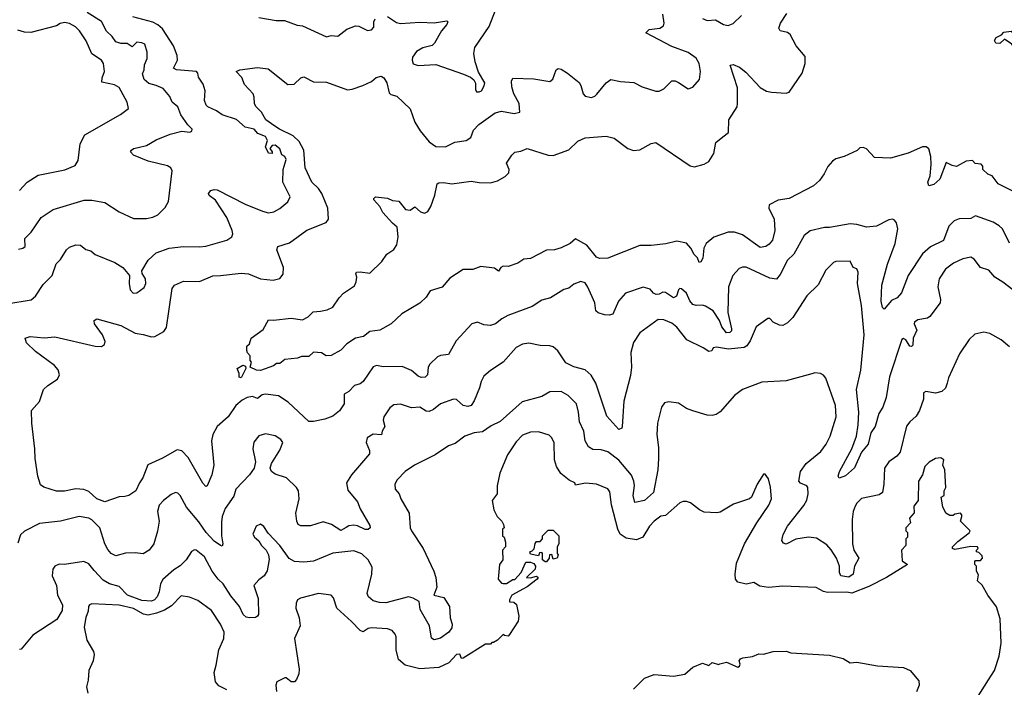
# Model space of a CAD drawing. Extents: x 1771496 to 1971148, y 471553 to 643630.
# Tile 137 of 256: x 1885736 to 1891863, y 535451 to 539608. Entities that reach past the tile are written whole.
import ezdxf

# ---------------------------------------------------------------- set-up
doc = ezdxf.new("R2010")
doc.units = 0

msp = doc.modelspace()

# ---------------------------------------------------------------- linework, layer by layer
at = {"layer": '0CON10XD'}
for points in [[(1888025, 539627.1), (1888080.8, 539590.8), (1888105, 539583.3), (1888225, 539592.9), (1888315, 539588.6), (1888395, 539600), (1888400, 539595), (1888395, 539577.5), (1888361.1, 539538.9), (1888318, 539462), (1888302.4, 539447.6), (1888245, 539433.1), (1888205, 539410), (1888180.6, 539375), (1888177.8, 539355), (1888185, 539332.5), (1888215, 539322.3), (1888325, 539329.2), (1888498.5, 539268.5), (1888540.6, 539250.6), (1888563, 539233), (1888572.7, 539212.7), (1888572.7, 539172.7), (1888578.8, 539158.8), (1888595, 539157.5), (1888610, 539165), (1888627.1, 539195), (1888630, 539215), (1888590.9, 539280.9), (1888570.4, 539345), (1888562.8, 539397.2), (1888568.5, 539435), (1888657.8, 539565), (1888710.4, 539705)], [(1885655, 537837.7), (1885807.3, 537862.7), (1885835, 537886.7), (1885882.1, 537957.9), (1885937.8, 538015), (1885963.2, 538086.8), (1885988.9, 538115), (1886026.9, 538175), (1886045, 538191.4), (1886085, 538206), (1886115, 538204), (1886146.4, 538176.4), (1886178.3, 538168.3), (1886205, 538146.7), (1886326.8, 538096.8), (1886376.7, 538065), (1886418.8, 538015), (1886416.2, 537965), (1886423.3, 537925), (1886442.5, 537905), (1886465, 537906.2), (1886509.5, 537940.5), (1886521.2, 537965), (1886518.8, 537995), (1886498.3, 538028.3), (1886496.2, 538045), (1886535, 538110.8), (1886584.6, 538155.4), (1886665, 538185.6), (1886755, 538195.6), (1886855, 538192.5), (1886895, 538198), (1887025, 538234.2), (1887056.2, 538255), (1887062.5, 538275), (1887058.6, 538295), (1887025.4, 538375.4), (1886955, 538483.8), (1886915, 538512), (1886911.4, 538525), (1886926.2, 538545), (1886945, 538550.6), (1886965, 538547.5), (1887138.3, 538458.3), (1887246.7, 538415), (1887285, 538405.6), (1887318.2, 538411.8), (1887355, 538431.9), (1887405, 538474.2), (1887418.1, 538505), (1887373.6, 538595), (1887375.4, 538675), (1887395, 538737.5), (1887385, 538756), (1887366.4, 538766.4), (1887355, 538803.3), (1887325, 538826), (1887307.5, 538825), (1887292.5, 538805), (1887306.7, 538785), (1887306.2, 538775), (1887285, 538776.7), (1887266.2, 538815), (1887278.9, 538855), (1887265, 538880.6), (1887218.1, 538898.1), (1887195, 538925.4), (1887138, 538938), (1887085, 538985.5), (1886995, 539014.6), (1886959.8, 539039.8), (1886907.5, 539065), (1886897.1, 539075), (1886885.8, 539105), (1886887.1, 539135), (1886890.8, 539165), (1886877, 539207), (1886848.8, 539248.8), (1886844, 539275), (1886836.2, 539285), (1886712.5, 539295), (1886692.9, 539305), (1886718.1, 539355), (1886716.4, 539385), (1886692.5, 539445), (1886625, 539549.6), (1886595.6, 539575.6), (1886565, 539591.2), (1886438.8, 539625)], [(1885728.8, 538178.8), (1885755, 538184.5), (1885770.6, 538195), (1885766.9, 538245), (1885807.1, 538285), (1885868.8, 538375), (1885944.6, 538425.4), (1886136.4, 538483.6), (1886184.5, 538484.5), (1886265, 538468.5), (1886355, 538410.8), (1886445, 538369.2), (1886525, 538370), (1886565, 538377.5), (1886595, 538392), (1886641.3, 538438.7), (1886661.4, 538475), (1886685.6, 538665.6), (1886675.8, 538685), (1886655, 538697.1), (1886535, 538726.9), (1886444, 538765), (1886426, 538785), (1886430.8, 538795), (1886445, 538806.4), (1886472.6, 538812.6), (1886525, 538823.3), (1886585, 538860), (1886671.2, 538895), (1886745, 538914.4), (1886795, 538908), (1886807.1, 538912.9), (1886809.2, 538925), (1886782.5, 538952.5), (1886738.8, 539015), (1886720, 539065), (1886684.8, 539094.8), (1886670, 539130), (1886628.1, 539178.1), (1886585, 539198.5), (1886539.5, 539209.5), (1886509.5, 539235), (1886499.3, 539270.7), (1886509.5, 539295), (1886512.6, 539327.4), (1886528.8, 539365), (1886528.2, 539405), (1886514.5, 539454.5), (1886495, 539464.4), (1886465, 539466.7), (1886435, 539439.4), (1886405, 539458.5), (1886365, 539458.9), (1886335, 539469.1), (1886312, 539502), (1886275.3, 539535.3), (1886245, 539595.4), (1886155, 539651.6)], [(1891895, 538216), (1891851.9, 538305), (1891831.4, 538325), (1891795, 538346.5), (1891685, 538385.6), (1891655, 538368.9), (1891581.8, 538368.2), (1891550.8, 538355), (1891518.6, 538321.4), (1891485, 538232.9), (1891405, 538193.8), (1891355, 538149.4), (1891264.7, 538015.3), (1891222.7, 537907.3), (1891196, 537875), (1891161.2, 537858.8), (1891115, 537806.2), (1891105, 537816.7), (1891096.2, 537855), (1891102, 537955), (1891136.7, 538085), (1891184.1, 538215), (1891201.2, 538305), (1891192.7, 538342.7), (1891180.2, 538360.2), (1891166.5, 538366.5), (1891145, 538362.1), (1891067.1, 538322.9), (1891005, 538316.5), (1890945, 538332.9), (1890905, 538336.4), (1890775, 538313.6), (1890745, 538314.4), (1890655, 538292.1), (1890618.8, 538265), (1890552.5, 538147.5), (1890515, 538109.6), (1890468.5, 538021.5), (1890445, 537991.9), (1890405, 537997.5), (1890257, 538067), (1890235, 538067.5), (1890212.4, 538057.6), (1890174.4, 538015), (1890146.4, 537945), (1890143.2, 537785), (1890166.2, 537683.8), (1890165, 537670), (1890155, 537660), (1890135, 537657.5), (1890104.8, 537694.8), (1890091.7, 537735), (1890050.6, 537795), (1890004.2, 537825), (1889985, 537831.1), (1889945, 537827.9), (1889925.3, 537835.3), (1889907, 537857), (1889885.4, 537905.4), (1889855, 537932), (1889845, 537934), (1889835, 537926.2), (1889824.2, 537885.8), (1889805, 537875.6), (1889755, 537910), (1889738.8, 537911.2), (1889715, 537898.6), (1889697, 537897), (1889680, 537905), (1889658.9, 537928.9), (1889615, 537941.3), (1889505, 537904.3), (1889462.7, 537855), (1889426.7, 537775), (1889405, 537768.6), (1889375, 537770.2), (1889335, 537782.3), (1889320.8, 537795), (1889314.4, 537845), (1889272.4, 537942.4), (1889255, 537968.8), (1889227.7, 537977.7), (1889185, 537960.8), (1889153, 537937), (1889123, 537927), (1889040, 537875), (1888985, 537861.4), (1888925, 537821.4), (1888773.8, 537766.2), (1888735.5, 537744.5), (1888696.2, 537715), (1888665, 537703.1), (1888625, 537708), (1888585, 537724.2), (1888548.8, 537715), (1888452.1, 537607.9), (1888405, 537523.3), (1888355, 537517.5), (1888335, 537509.4), (1888287.6, 537462.4), (1888278.6, 537445), (1888273.2, 537396.8), (1888258.7, 537381.3), (1888235, 537380), (1888215, 537387.8), (1888175, 537424.2), (1888115, 537449.4), (1887997.4, 537447.4), (1887955.9, 537454.1), (1887935, 537446), (1887872.5, 537355), (1887855, 537341.4), (1887820.3, 537329.7), (1887785, 537293.8), (1887755, 537276.2), (1887754.4, 537215), (1887725, 537173.1), (1887685, 537139.6), (1887635, 537121.4), (1887565, 537106.7), (1887535, 537106.2), (1887407.4, 537227.4), (1887345.5, 537265.5), (1887265, 537276.2), (1887245, 537272.7), (1887215, 537249.6), (1887185, 537261.8), (1887152, 537255), (1887120.5, 537239.5), (1887080.6, 537205), (1887033.5, 537135), (1886964.4, 537075), (1886937.1, 537025), (1886928.5, 536985), (1886943.6, 536835), (1886932.2, 536775), (1886902.5, 536705), (1886895, 536701.2), (1886875, 536722), (1886785, 536882.7), (1886745, 536924.4), (1886715, 536929.4), (1886625, 536878.2), (1886533.1, 536836.9), (1886501.9, 536755), (1886480.6, 536725), (1886458.6, 536675), (1886415, 536646.2), (1886390.5, 536639.5), (1886355, 536638), (1886265, 536605.8), (1886215, 536623.8), (1886165, 536670), (1886135, 536683.1), (1886085, 536687.7), (1886015, 536672.9), (1885965, 536672.2), (1885885, 536696.4), (1885865, 536712.2), (1885848.7, 536765), (1885831, 536875), (1885830.2, 536935), (1885810.8, 537095), (1885809.5, 537175), (1885859.3, 537230.7), (1885884.7, 537305.3), (1885910.4, 537329.6), (1885971.2, 537368.8), (1885983, 537397), (1885975, 537426.7), (1885951.8, 537455), (1885835, 537541.1), (1885777.8, 537595), (1885770, 537625), (1885800, 537635), (1885887.6, 537627.6), (1885955, 537632.5), (1886205.4, 537575.4), (1886245, 537573.5), (1886263.6, 537586.4), (1886268.5, 537605), (1886250.4, 537645), (1886201.5, 537715), (1886200, 537735), (1886215, 537744.2), (1886365, 537702.7), (1886455, 537655.6), (1886505, 537648.1), (1886555, 537632.2), (1886576.7, 537635), (1886633.3, 537666.7), (1886649.7, 537690.3), (1886684.4, 537935), (1886698.8, 537955), (1886755, 537980), (1886855, 537977.3), (1886938, 538012), (1886984.6, 538014.6), (1887115, 538029.6), (1887160, 538025), (1887235, 537994.4), (1887314.2, 537985.8), (1887355, 537996.2), (1887376.4, 538023.6), (1887378.5, 538065), (1887336.7, 538175), (1887342, 538195), (1887415, 538217.8), (1887522.7, 538297.3), (1887643.3, 538345), (1887657.5, 538365), (1887652.9, 538435), (1887616.2, 538525), (1887596.1, 538556.1), (1887553.5, 538595), (1887511.9, 538685), (1887504.5, 538795), (1887475, 538850), (1887436.7, 538885), (1887351.9, 538925), (1887323.2, 538945), (1887268.5, 538985), (1887240.9, 539030.9), (1887206.2, 539066.2), (1887197.5, 539085), (1887195.4, 539125), (1887187.7, 539145), (1887135.5, 539205), (1887117.5, 539247.5), (1887082.5, 539285), (1887105, 539296), (1887215, 539310.8), (1887281.3, 539301.3), (1887405, 539204.4), (1887443.3, 539206.7), (1887485, 539246.2), (1887505, 539250.8), (1887565, 539221.4), (1887645, 539217.8), (1887775, 539170), (1887805, 539174.5), (1887871.9, 539198.1), (1887925, 539223.3), (1887955, 539247.1), (1887985.7, 539255.7), (1888001.2, 539245), (1888021.2, 539215), (1888035, 539151.2), (1888045, 539142), (1888082.3, 539132.3), (1888165, 539053.3), (1888195, 538970), (1888227.1, 538915), (1888285, 538847.1), (1888325, 538818.9), (1888385, 538815.6), (1888444.4, 538845.6), (1888515, 538854.4), (1888542.9, 538875), (1888560.6, 538919.4), (1888592.9, 538955), (1888695, 539027.8), (1888735, 539038.6), (1888813, 539023), (1888849.1, 539030.9), (1888843.2, 539085), (1888811.9, 539145), (1888798.9, 539188.9), (1888796, 539224), (1888805, 539242.5), (1888935, 539238.9), (1889035, 539222.9), (1889053.2, 539236.8), (1889073.8, 539295), (1889086.4, 539303.6), (1889105, 539300), (1889145, 539274.2), (1889216.6, 539216.6), (1889228.2, 539198.2), (1889243.1, 539145), (1889255, 539130.8), (1889295, 539122.9), (1889315, 539130.8), (1889326.8, 539143.2), (1889385, 539214.2), (1889415, 539236), (1889475, 539222.9), (1889557, 539217), (1889610.3, 539190.3), (1889695, 539162.5), (1889715, 539162.5), (1889745, 539176), (1889795, 539227.5), (1889815, 539226.2), (1889835, 539216.2), (1889895, 539176.7), (1889925, 539186.7), (1889965.6, 539234.4), (1889973.5, 539285), (1889964.7, 539334.7), (1889945, 539368.9), (1889895, 539402.7), (1889795, 539440.5), (1889632.5, 539525), (1889654.2, 539545.8), (1889720, 539555), (1889741.7, 539568.3), (1889746.2, 539585), (1889738.3, 539641.7)], [(1891925, 538536), (1891826.1, 538586.1), (1891787.5, 538635), (1891760, 538645), (1891730, 538675), (1891730, 538695), (1891718.3, 538708.3), (1891683, 538713), (1891665, 538730), (1891625, 538727.5), (1891566.2, 538693.8), (1891539.1, 538699.1), (1891500.8, 538719.2), (1891462.5, 538615), (1891425, 538582), (1891393.9, 538573.9), (1891386.7, 538595), (1891401.2, 538635), (1891408.8, 538705), (1891406.2, 538755), (1891393.6, 538803.6), (1891376.4, 538816.4), (1891355, 538816.7), (1891265, 538776.7), (1891155, 538746.2), (1891055, 538750), (1891005, 538802.5), (1890985, 538812.5), (1890965, 538810), (1890947, 538793), (1890866.4, 538756.4), (1890815, 538742), (1890793.4, 538726.6), (1890765, 538694), (1890742.9, 538647.1), (1890712.9, 538607.1), (1890676, 538574), (1890525, 538494.5), (1890455, 538484.5), (1890399.2, 538455), (1890397.5, 538435), (1890431.4, 538365), (1890434.5, 538294.5), (1890420.5, 538235), (1890400.6, 538209.4), (1890380, 538195), (1890345, 538189.1), (1890235, 538267.3), (1890185, 538284.7), (1890145, 538283.9), (1890055.8, 538254.2), (1890007.1, 538215), (1889993.3, 538185), (1889987.5, 538122.5), (1889975, 538100), (1889965, 538096.7), (1889953.3, 538125), (1889932.7, 538145), (1889913.3, 538185), (1889885, 538215.7), (1889825, 538229.2), (1889757.3, 538212.7), (1889665, 538201.2), (1889595, 538201.1), (1889395, 538122.5), (1889345, 538121.2), (1889325, 538128.8), (1889264.7, 538204.7), (1889195, 538243.8), (1889161.2, 538215), (1889105, 538187.1), (1889065, 538175.6), (1889015, 538173.1), (1888915, 538120), (1888873.7, 538116.3), (1888835, 538092.5), (1888775, 538070.8), (1888745, 538073.8), (1888730, 538065), (1888715, 538042.5), (1888691.4, 538061.4), (1888605, 538071.9), (1888555, 538051.4), (1888495, 538052.5), (1888412.6, 537997.4), (1888365, 537942.5), (1888290.9, 537919.1), (1888265, 537880), (1888226.4, 537843.6), (1888113.8, 537776.2), (1888046.9, 537713.1), (1887978, 537675), (1887915, 537665.6), (1887875, 537635.6), (1887825, 537625.7), (1887771.1, 537588.9), (1887735, 537549.4), (1887675, 537516.2), (1887643.9, 537513.9), (1887615, 537532.5), (1887563.3, 537536.7), (1887535, 537511.2), (1887489.3, 537510.7), (1887465, 537501.2), (1887385, 537492.5), (1887355, 537467.5), (1887333, 537467), (1887315, 537453.3), (1887234.1, 537424.1), (1887210, 537425), (1887170, 537445), (1887177.5, 537475), (1887170, 537485), (1887170, 537515), (1887153, 537533), (1887148.3, 537548.3), (1887150, 537575), (1887165, 537590), (1887176.7, 537625), (1887250.6, 537679.4), (1887285, 537740), (1887315, 537736.7), (1887425, 537748.9), (1887495, 537739.4), (1887531.5, 537758.5), (1887562.1, 537787.9), (1887607.1, 537792.9), (1887648.9, 537801.1), (1887685, 537817.1), (1887724.1, 537875.9), (1887751.4, 537905), (1887818.9, 537951.1), (1887829.2, 537975), (1887833.3, 538005), (1887827.5, 538025), (1887832.5, 538035), (1887855, 538038.8), (1887915, 538030), (1887988.5, 538101.5), (1888021.6, 538148.4), (1888064.2, 538175.8), (1888082.5, 538205), (1888090.8, 538255), (1888085.9, 538315.9), (1888055, 538340), (1887995, 538406.7), (1887977.5, 538445), (1887940, 538485), (1887940, 538495), (1887950, 538505), (1888025, 538496.7), (1888055, 538482.5), (1888095, 538476.7), (1888136.4, 538426.4), (1888165, 538421.2), (1888195, 538442.5), (1888230.8, 538410.8), (1888255, 538402.5), (1888276.7, 538413.3), (1888294.4, 538445), (1888320, 538515), (1888333.3, 538585), (1888345, 538592), (1888374.1, 538594.1), (1888425, 538585.8), (1888545, 538602), (1888595, 538593.3), (1888665, 538591.2), (1888710, 538605), (1888757.9, 538632.1), (1888780, 538655), (1888781.2, 538675), (1888766.2, 538715), (1888798, 538765), (1888817, 538783), (1888855, 538790), (1888894, 538806), (1889025, 538763.8), (1889055, 538761.2), (1889153.6, 538796.4), (1889209.5, 538850.5), (1889255, 538872), (1889385, 538882.2), (1889435, 538869.2), (1889521.2, 538805), (1889555, 538793.1), (1889595, 538796.9), (1889665, 538836), (1889695, 538843.8), (1889908.5, 538698.5), (1889935, 538691.3), (1889995, 538708.9), (1890025, 538725.6), (1890055.5, 538775), (1890067.1, 538842.9), (1890111.7, 538878.3), (1890147.5, 538905), (1890148, 538985), (1890200, 539065), (1890203.8, 539085), (1890203.2, 539183.2), (1890156.7, 539325), (1890175, 539329.2), (1890215, 539312.9), (1890255, 539281.1), (1890343.1, 539185), (1890383.2, 539163.2), (1890415, 539156.7), (1890505, 539150.9), (1890525, 539156.9), (1890605.5, 539275), (1890624.3, 539335), (1890625, 539377.5), (1890568.8, 539445), (1890530, 539515), (1890515, 539526.9), (1890468.8, 539538.8), (1890460.8, 539555), (1890470.5, 539585), (1890510.8, 539645)], [(1887225, 539620.5), (1887332.1, 539602.1), (1887383, 539603), (1887463.2, 539573.2), (1887495, 539568.6), (1887645, 539500), (1887675, 539510), (1887715, 539504.2), (1887770.7, 539549.3), (1887825, 539570), (1887847.3, 539567.3), (1887900.3, 539540.3), (1887925, 539544.4), (1887938.7, 539561.3), (1887939.5, 539595), (1887947.4, 539612.6)], [(1889986, 539615), (1890015, 539601.4), (1890065, 539606.7), (1890115, 539578), (1890145, 539570.8), (1890175, 539584.3), (1890227.2, 539632.8)], [(1885735, 538544.4), (1885783, 538597), (1885851.1, 538638.9), (1886016.2, 538673.8), (1886080.3, 538699.7), (1886099.1, 538730.9), (1886111.4, 538835), (1886140.2, 538889.8), (1886363.7, 539016.3), (1886413.3, 539055), (1886404.4, 539095), (1886355, 539184.6), (1886325, 539201.5), (1886247.5, 539217.5), (1886248.8, 539245), (1886262.9, 539285), (1886257.1, 539335), (1886244.3, 539355), (1886184.4, 539395), (1886150.4, 539475), (1886108.8, 539538.8), (1886083.6, 539563.6), (1886045, 539584.5), (1886015, 539590), (1885987.1, 539582.9), (1885965, 539569.4), (1885805, 539528.6), (1885765, 539529.4), (1885725, 539542)], [(1891945, 539440), (1891920, 539440), (1891910, 539455), (1891865, 539486.7), (1891835, 539460), (1891811.2, 539461.2), (1891803, 539477), (1891813.6, 539496.4), (1891845, 539512.5), (1891861.2, 539528.8), (1891907, 539537), (1891930, 539515), (1891933, 539483), (1891950, 539455), (1891945, 539440)], [(1891915.6, 537925.6), (1891855, 537974), (1891805, 538004), (1891767.2, 538047.2), (1891715, 538065.7), (1891675, 538116.7), (1891655, 538130), (1891605, 538119.4), (1891547.7, 538092.3), (1891497.5, 538055), (1891458.1, 537995), (1891450.6, 537945), (1891465.5, 537865), (1891463.3, 537845), (1891400.3, 537759.7), (1891385, 537750), (1891325, 537738.1), (1891304.2, 537725), (1891302.5, 537715), (1891318, 537675), (1891295.6, 537625), (1891295, 537581.2), (1891285, 537572), (1891275, 537576), (1891250, 537615), (1891235, 537622.5), (1891225, 537616.7), (1891149.6, 537385), (1891128.5, 537255), (1891107.3, 537195), (1891082.3, 537155), (1891058.9, 537075), (1891033.3, 537035), (1891016.5, 536965), (1890974.7, 536915.3), (1890931.9, 536818.1), (1890894.7, 536785.3), (1890875, 536768.5), (1890835, 536753.3), (1890830, 536765), (1890838.6, 536795), (1890914.6, 536935), (1890942.5, 537015), (1890954.1, 537085), (1890957.6, 537165), (1890942.5, 537305), (1890971.3, 537425), (1890991.1, 537645), (1890975, 537827.5), (1890950.4, 537965), (1890954, 538035), (1890945.9, 538055.9), (1890923.3, 538065), (1890905, 538103.3), (1890815, 538102), (1890800, 538095), (1890751.8, 538048.2), (1890705, 537957.5), (1890635, 537888.6), (1890546.5, 537753.5), (1890515, 537721.2), (1890485.7, 537704.3), (1890465, 537705.8), (1890424.5, 537724.5), (1890405, 537747.5), (1890391.7, 537748.3), (1890318.8, 537695), (1890282.1, 537607.9), (1890261.9, 537578.1), (1890245, 537566.4), (1890146, 537556), (1890071.7, 537568.3), (1890052.5, 537565), (1890042.5, 537545), (1890025, 537541.2), (1889990, 537565), (1889887.1, 537615), (1889825, 537692.5), (1889795, 537718.1), (1889745, 537740), (1889709.7, 537740.3), (1889595, 537658.1), (1889555, 537598), (1889539.1, 537535), (1889542.5, 537445), (1889536.9, 537393.1), (1889495, 537232.5), (1889485.6, 537075), (1889482.5, 537065), (1889465, 537056), (1889389.2, 537139.2), (1889322, 537345), (1889292.1, 537395), (1889255, 537426.9), (1889185, 537446.1), (1889135, 537471.8), (1889085, 537546), (1889055, 537570), (1889035, 537576.9), (1888975, 537580), (1888905, 537594.2), (1888865, 537587.1), (1888825, 537565.7), (1888744.7, 537475.3), (1888665.5, 537424.5), (1888625, 537387.5), (1888607.5, 537355), (1888598.2, 537315), (1888565, 537233.8), (1888545, 537205.8), (1888525, 537198.6), (1888495, 537205.8), (1888455, 537243.3), (1888435, 537246), (1888353.8, 537215), (1888310.2, 537179.8), (1888285, 537168.5), (1888265, 537171.1), (1888225, 537194.3), (1888175, 537191.1), (1888105, 537213.4), (1888065, 537209.5), (1888038.3, 537191.7), (1888001.4, 537135), (1887998.1, 537115), (1888007.5, 537075), (1887991.2, 537045), (1887987, 537023), (1887935, 537026.7), (1887899.2, 537005), (1887892.1, 536975), (1887911.9, 536925), (1887912.5, 536905), (1887800.5, 536775), (1887768.6, 536725), (1887778.6, 536678.6), (1887838.1, 536605), (1887855, 536562), (1887915, 536458.8), (1887916.7, 536445), (1887905, 536433.8), (1887886.3, 536433.7), (1887837.2, 536457.2), (1887815, 536461.6), (1887785, 536457.5), (1887766.7, 536446.7), (1887735, 536428.2), (1887675.8, 536465.8), (1887625, 536482.1), (1887545, 536457.3), (1887485, 536455.6), (1887468.6, 536465), (1887460.4, 536485), (1887454.6, 536535), (1887475.4, 536625), (1887470, 536675), (1887457.8, 536695), (1887395.3, 536755.3), (1887325, 536779.2), (1887303.8, 536795), (1887294, 536815), (1887302, 536845), (1887355, 536926.7), (1887374.2, 536975), (1887361.2, 536995), (1887325, 537015.8), (1887265, 537028.6), (1887225, 537016), (1887193.3, 536976.7), (1887185.8, 536935), (1887204.2, 536855), (1887194, 536815), (1887165.8, 536775), (1887080, 536685), (1887068.3, 536641.7), (1887014.7, 536565), (1886995.3, 536515), (1886990.8, 536479.2), (1886991.8, 536395), (1887000, 536345), (1886995, 536330.8), (1886985, 536333.3), (1886945, 536361.6), (1886896.8, 536415), (1886850.9, 536480.9), (1886773.5, 536573.5), (1886735, 536646), (1886720.9, 536660.9), (1886705, 536664.2), (1886678.3, 536651.7), (1886630.8, 536615), (1886603.1, 536585), (1886593.7, 536546.3), (1886604.4, 536485), (1886594.3, 536424.3), (1886571.4, 536345), (1886541.4, 536305), (1886505, 536281.4), (1886455, 536288.6), (1886395, 536285.8), (1886335, 536270.8), (1886305, 536284.3), (1886285, 536308.6), (1886265.3, 536345.3), (1886235.4, 536445), (1886185, 536493.9), (1886165, 536504.6), (1886105, 536513.8), (1885990, 536485), (1885858.2, 536471.8), (1885765, 536423.5), (1885740.4, 536399.6), (1885725, 536348.1)], [(1891895, 537571.2), (1891844.4, 537614.4), (1891773.2, 537653.2), (1891735, 537661.9), (1891679.4, 537650.6), (1891645, 537617.5), (1891585, 537528), (1891515, 537378.8), (1891507.2, 537345), (1891497, 537313), (1891475, 537293.2), (1891435, 537282.2), (1891375, 537293.8), (1891361.2, 537285), (1891359.5, 537245), (1891336.1, 537173.9), (1891315, 537138.6), (1891275.3, 537104.7), (1891254, 537076), (1891214.6, 536915), (1891195, 536891.1), (1891145.3, 536854.7), (1891116.7, 536815), (1891113.1, 536715), (1891105, 536664.4), (1891085, 536650.4), (1890975, 536626.7), (1890945, 536597.5), (1890935, 536578.8), (1890922.5, 536545), (1890917.1, 536495), (1890919.5, 536345), (1890927.8, 536305), (1890958.9, 536255), (1890930.6, 536205), (1890922, 536155), (1890895, 536137.1), (1890845, 536146), (1890837.8, 536165), (1890837.7, 536205), (1890818.4, 536255), (1890786.8, 536306.8), (1890758.3, 536338.3), (1890695, 536378.9), (1890645, 536385.9), (1890566.9, 536373.1), (1890505, 536342.2), (1890489.1, 536349.1), (1890479.5, 536365), (1890487.9, 536402.1), (1890513.8, 536455), (1890616.7, 536583.3), (1890635, 536616.2), (1890642.9, 536655), (1890641.1, 536695), (1890634, 536705), (1890595, 536722.9), (1890583.8, 536735), (1890595.4, 536795), (1890630.9, 536845), (1890720.5, 536919.5), (1890755, 536964.3), (1890780, 537015), (1890816.2, 537135), (1890812.7, 537205), (1890753.3, 537375), (1890737.5, 537395), (1890720, 537405), (1890685, 537408.8), (1890665, 537403.8), (1890505, 537358.8), (1890355, 537351.2), (1890234.4, 537305.6), (1890185, 537268.8), (1890095, 537166.7), (1890069.5, 537150.5), (1890045.9, 537144.1), (1890015, 537146), (1889925, 537172), (1889885, 537188), (1889835, 537219.2), (1889775, 537227.5), (1889747.7, 537222.3), (1889730.8, 537195), (1889705.8, 537095), (1889701.5, 537025), (1889711.8, 536945), (1889710.7, 536875), (1889706.1, 536805), (1889679.6, 536665), (1889624.3, 536615), (1889565, 536600.8), (1889553.2, 536645), (1889561.6, 536708.4), (1889558.4, 536735), (1889542.6, 536772.6), (1889465, 536865.4), (1889395, 536916.9), (1889355, 536929.2), (1889302.4, 536932.4), (1889275, 536948.6), (1889254.7, 536985), (1889246.3, 537045), (1889219.1, 537105), (1889213.3, 537165), (1889200, 537215), (1889148.1, 537268.1), (1889105, 537292.2), (1889035, 537290.6), (1888985, 537260.7), (1888862.5, 537227.5), (1888725, 537105.8), (1888670.6, 537079.4), (1888615, 537042.2), (1888565, 537035.5), (1888505, 537014.3), (1888445, 536970), (1888405, 536954), (1888321.5, 536898.5), (1888193.3, 536835), (1888135, 536795.8), (1888085, 536743.8), (1888070, 536715), (1888072.5, 536685), (1888096.4, 536656.4), (1888107.1, 536625), (1888159.4, 536535), (1888165.6, 536445), (1888173.3, 536425), (1888246.1, 536316.1), (1888312.2, 536175), (1888324.5, 536135), (1888331.9, 536075), (1888313.3, 536025), (1888375, 536011.1), (1888409.7, 535955), (1888413.7, 535883.7), (1888427.9, 535845), (1888425, 535822), (1888405.5, 535795), (1888355, 535758.2), (1888315, 535746.1), (1888297.9, 535757.9), (1888285.5, 535835), (1888228.8, 535935), (1888220.8, 535985), (1888185, 536005.4), (1888154.6, 536014.6), (1888015, 535978.2), (1887975, 535979.7), (1887935, 535990), (1887905.6, 536015), (1887897.5, 536035), (1887928.2, 536155), (1887928.8, 536198.8), (1887905, 536245.8), (1887865, 536281.9), (1887815, 536300.6), (1887685, 536286.4), (1887563.8, 536236.2), (1887505, 536229.5), (1887445, 536234.4), (1887413.3, 536253.3), (1887353.7, 536333.7), (1887281.4, 536411.4), (1887255, 536452), (1887235, 536466), (1887208, 536455), (1887187.5, 536405), (1887196, 536385), (1887225, 536363.8), (1887240.6, 536335), (1887270.5, 536305), (1887285, 536276.7), (1887287.6, 536247.6), (1887275, 536176.7), (1887256.2, 536145), (1887225, 536121.2), (1887193.6, 536085), (1887220.8, 536005), (1887221.9, 535905), (1887216.4, 535893.6), (1887203.6, 535886.4), (1887165, 535884.2), (1887145, 535888.8), (1887125.6, 535905), (1887102.7, 535955), (1887050.6, 536020.6), (1887002.7, 536095), (1886970.5, 536125), (1886933.9, 536175), (1886885, 536264.3), (1886835, 536304.3), (1886823.1, 536306.9), (1886805, 536296), (1886771.4, 536245), (1886735, 536207.1), (1886695, 536182.9), (1886627.2, 536122.8), (1886612.2, 536095), (1886604.4, 536045), (1886590.4, 536015), (1886575.4, 535995), (1886555, 535987.5), (1886495, 535990.7), (1886406.9, 536025), (1886355, 536079.2), (1886295, 536094.8), (1886255, 536118.9), (1886199.2, 536179.2), (1886165, 536220), (1886135, 536234), (1886015, 536216.2), (1885981.7, 536218.3), (1885954.1, 536205.9), (1885942.5, 536187.5), (1885938.6, 536145), (1885964.6, 536085), (1885971.7, 536025), (1886002.8, 535965), (1886000.8, 535929.2), (1885966.2, 535873.8), (1885817.1, 535775), (1885745, 535688.6), (1885735, 535687.5)], [(1887115, 537377.5), (1887102.5, 537382.5), (1887102.5, 537405), (1887090, 537435), (1887125, 537456.7), (1887140, 537450), (1887142.5, 537435), (1887115, 537377.5)], [(1891300.7, 536579.3), (1891301.7, 536538.3), (1891273.3, 536505), (1891280, 536475), (1891250, 536445), (1891250, 536425), (1891260, 536415), (1891260, 536385), (1891250, 536375), (1891250, 536335), (1891222.5, 536305), (1891228.3, 536238.3), (1891260, 536215), (1891130, 536135), (1891021.2, 536078.8), (1890915, 536038), (1890884.2, 536044.2), (1890762, 536042), (1890737.8, 536047.8), (1890691.7, 536071.7), (1890485, 536080.6), (1890395, 536072.1), (1890341.9, 536081.9), (1890305, 536103.3), (1890257.4, 536092.6), (1890204.8, 536104.8), (1890191.2, 536125), (1890187.9, 536155), (1890196.5, 536223.5), (1890246.9, 536345), (1890322.5, 536475), (1890398.1, 536585), (1890414, 536625), (1890407.7, 536697.7), (1890395, 536750), (1890375, 536777.5), (1890365, 536777.5), (1890355, 536762.5), (1890326.2, 536715), (1890290, 536635), (1890277.5, 536625), (1890178.3, 536591.7), (1890095, 536542.5), (1890075, 536536.7), (1889995, 536542.5), (1889966.4, 536556.4), (1889909.5, 536599.5), (1889885, 536608.8), (1889865, 536608.8), (1889845, 536599.2), (1889755, 536520.8), (1889725, 536516), (1889685, 536485.7), (1889655, 536454), (1889614.6, 536385.4), (1889575, 536369.1), (1889509.8, 536379.8), (1889471.9, 536405), (1889457.3, 536435), (1889418.3, 536588.3), (1889407.7, 536667.7), (1889395, 536686.7), (1889326, 536716), (1889257.7, 536722.3), (1889195, 536710), (1889190, 536725), (1889155, 536740), (1889103.1, 536783.1), (1889076.7, 536825), (1889065, 536867.5), (1889061.9, 536975), (1889045, 537006.2), (1889030, 537020), (1888965, 537040.9), (1888915, 537040), (1888865, 537020), (1888825, 536979.2), (1888772, 536898), (1888723.8, 536785), (1888708, 536705), (1888706.2, 536655), (1888676.4, 536613.6), (1888686.1, 536556.1), (1888707.5, 536515), (1888736.4, 536486.4), (1888747.5, 536465), (1888750, 536445), (1888740, 536435), (1888740, 536395), (1888750, 536385), (1888760, 536355), (1888760, 536325), (1888740, 536305), (1888742.5, 536245), (1888722.5, 536215), (1888712.5, 536125), (1888735, 536100), (1888745, 536097.5), (1888765, 536097.5), (1888805, 536122.5), (1888817.5, 536122.5), (1888857.5, 536165), (1888885, 536230), (1888915, 536230), (1888935, 536222.5), (1888946.2, 536205), (1888944.2, 536185.8), (1888890, 536135), (1888915, 536133.8), (1888953, 536143), (1888962.5, 536135), (1888956.7, 536125), (1888894, 536076), (1888798.8, 536025), (1888783.3, 535995), (1888783, 535983), (1888811.7, 535981.7), (1888827, 535967), (1888842.5, 535895), (1888837, 535863), (1888785, 535780), (1888775, 535770), (1888753, 535773), (1888745, 535780), (1888710, 535745), (1888685, 535730), (1888675, 535730), (1888665, 535720), (1888635, 535720), (1888495, 535633.3), (1888485, 535630), (1888475, 535656.7), (1888455, 535655.6), (1888405.4, 535604.6), (1888345, 535575.5), (1888225, 535565.8), (1888135, 535590), (1888094, 535625), (1888078, 535685), (1888078.8, 535765), (1888072.7, 535782.7), (1888054.3, 535804.3), (1888025.7, 535815.7), (1887925, 535822.2), (1887903.4, 535816.6), (1887874, 535796), (1887854.4, 535805), (1887801.2, 535861.2), (1887709.4, 535945), (1887689.1, 536009.1), (1887675, 536025.8), (1887595, 536034.3), (1887483, 536007), (1887465, 535996.7), (1887455.8, 535974.2), (1887453.3, 535945), (1887474.3, 535884.3), (1887482.2, 535835), (1887446.9, 535755), (1887474.2, 535565), (1887473.1, 535535), (1887459.3, 535500.7), (1887445, 535485.8), (1887425, 535485.7), (1887395, 535510), (1887385, 535510.8), (1887335.8, 535485), (1887330.4, 535465), (1887332.9, 535425)], [(1891689.5, 535380.5), (1891765, 535498), (1891802.9, 535555), (1891831.4, 535645), (1891843, 535727), (1891838.1, 535878.1), (1891815, 535952.5), (1891760, 536025), (1891725, 536087.5), (1891697.5, 536115), (1891701.7, 536151.7), (1891690, 536175), (1891690, 536205), (1891680, 536215), (1891680, 536235), (1891685, 536240), (1891715, 536240), (1891727.5, 536255), (1891725, 536270), (1891705, 536290), (1891690, 536295), (1891690, 536305), (1891700, 536315), (1891697.5, 536325), (1891655, 536328.8), (1891555, 536310), (1891540, 536315), (1891540, 536325), (1891575, 536360), (1891645, 536412.5), (1891650, 536425), (1891590, 536485), (1891600, 536515), (1891600, 536525), (1891590, 536535), (1891555, 536530), (1891545, 536520), (1891525, 536520), (1891500, 536535), (1891480, 536575), (1891470, 536635), (1891490, 536645), (1891490, 536675), (1891500, 536695), (1891492.5, 536805), (1891480, 536835), (1891487.5, 536867.5), (1891469.3, 536879.3), (1891435, 536876.2), (1891395, 536853.8), (1891369.2, 536825), (1891353.8, 536775), (1891330, 536735), (1891327.5, 536615), (1891300.7, 536579.3)], [(1889005, 536232.5), (1888990, 536245), (1888990, 536285), (1888985, 536290), (1888971.7, 536288.3), (1888965, 536270), (1888915, 536280), (1888910, 536295), (1888925, 536300), (1888937, 536313), (1888943, 536347), (1888951.7, 536358.3), (1888975, 536360), (1888990, 536375), (1888990, 536395), (1889025, 536430), (1889055, 536430), (1889090, 536395), (1889090, 536345), (1889080, 536325), (1889080, 536285), (1889087.5, 536275), (1889080, 536255), (1889055, 536250), (1889048.3, 536278.3), (1889033, 536277), (1889030, 536255), (1889015, 536233.3), (1889005, 536232.5)], [(1887025.3, 535435.3), (1886975, 535461.2), (1886954.2, 535485), (1886945.6, 535544.4), (1886958.8, 535588.8), (1886974.2, 535685), (1887006.9, 535755), (1887007.5, 535795), (1886985.6, 535845), (1886928.8, 535928.8), (1886845, 535990.8), (1886792.8, 536012.8), (1886739.6, 536020.4), (1886680.8, 535959.2), (1886637.8, 535932.2), (1886587.7, 535912.3), (1886535, 535901), (1886506.5, 535906.5), (1886445, 535941.2), (1886355, 535963.6), (1886185, 535970), (1886170, 535965), (1886164, 535955), (1886162, 535925), (1886146.9, 535885), (1886136.9, 535825), (1886153.3, 535745), (1886194.3, 535675), (1886200, 535655), (1886193, 535617), (1886165.5, 535555), (1886161.6, 535495), (1886151.2, 535455), (1886160, 535415)], [(1889555, 535438.8), (1889625, 535507.5), (1889685, 535532), (1889805, 535520), (1889875, 535532.5), (1889923.9, 535576.1), (1889985, 535602.5), (1890025, 535587.5), (1890045, 535606.7), (1890083.9, 535593.9), (1890093.6, 535596.4), (1890135, 535607.5), (1890205, 535576.7), (1890215, 535582.5), (1890220, 535595), (1890213, 535617), (1890221.7, 535628.3), (1890236.1, 535633.9), (1890296.1, 535643.9), (1890335, 535660), (1890365, 535656.7), (1890425, 535673.8), (1890505, 535676.7), (1890535, 535666.7), (1890775, 535650.8), (1890860.5, 535630.5), (1890905, 535603.3), (1890945, 535608), (1891075, 535584.2), (1891235, 535573.8), (1891276.7, 535555), (1891331.7, 535491.7), (1891333.3, 535465), (1891317.7, 535422.3)]]:
    msp.add_lwpolyline(points, dxfattribs=at)

doc.saveas('drawing.dxf')
